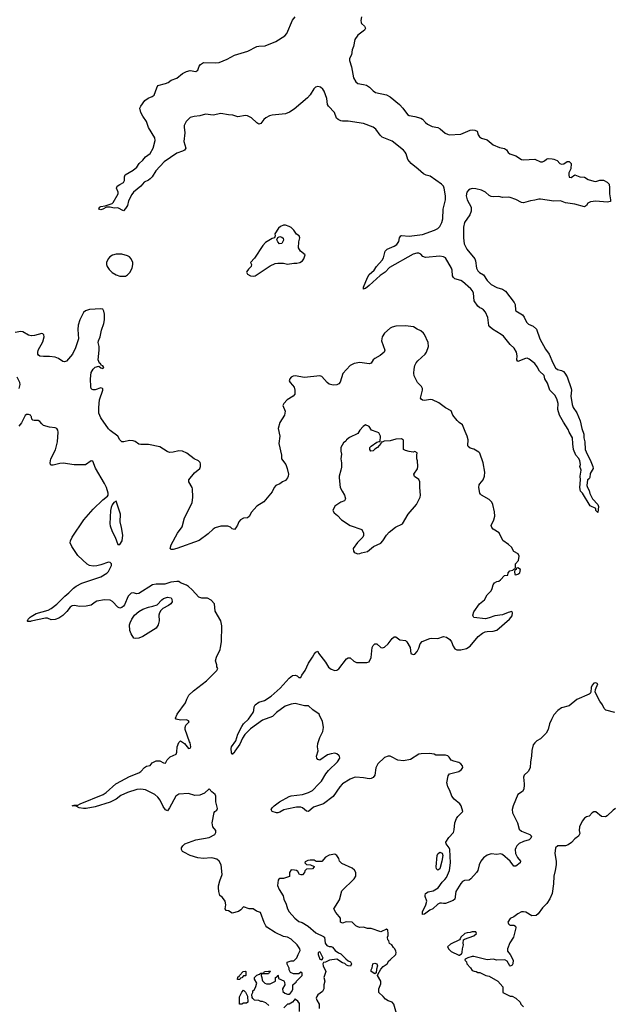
# Model space of a CAD drawing. Header units: inches. Extents: x 2348423 to 2474978, y 460702 to 613625.
# Tile 24 of 113: x 2359878 to 2366113, y 517687 to 528019. Entities that reach past the tile are written whole.
import ezdxf

# ---------------------------------------------------------------- set-up
doc = ezdxf.new("R2010")
doc.units = ezdxf.units.IN
doc.header["$MEASUREMENT"] = 0
for name, color, linetype in [('C3552', 7, 'Continuous'), ('C3561', 7, 'Continuous'), ('C3562', 7, 'Continuous')]:
    doc.layers.add(name, color=color, linetype=linetype)

msp = doc.modelspace()

# ---------------------------------------------------------------- linework, layer by layer
at = {"layer": 'C3552', "color": 5}
for points, elevation in [([(2360000, 524703), (2359970, 524710), (2359910, 524742), (2359890, 524746), (2359830, 524738)], 120), ([(2359874, 524150), (2359882, 524190), (2359878, 524210), (2359850, 524269)], 140), ([(2360000, 523854), (2359990, 523869), (2359970, 523877), (2359950, 523875), (2359935, 523865), (2359896, 523790), (2359870, 523755)], 140), ([(2360000, 521706), (2359990, 521704), (2359965, 521705), (2359958, 521710), (2359964, 521716), (2359966, 521730), (2359989, 521750), (2360000, 521756)], 140)]:
    msp.add_lwpolyline(points, dxfattribs=dict(at, elevation=elevation))
at = {"layer": 'C3561', "color": 5}
for points, elevation in [([(2362495, 517675), (2362462, 517702), (2362430, 517718), (2362410, 517718), (2362390, 517728), (2362346, 517730), (2362327, 517747), (2362320, 517760), (2362318, 517790), (2362326, 517810), (2362326, 517830), (2362342, 517838), (2362356, 517864), (2362368, 517910), (2362346, 517950), (2362346, 517970), (2362370, 517992), (2362398, 518002), (2362410, 518014), (2362442, 518018), (2362448, 518032), (2362490, 518034), (2362510, 518034), (2362512, 518030), (2362498, 518022), (2362492, 518008), (2362430, 518006), (2362418, 518002), (2362414, 517990), (2362422, 517970), (2362424, 517944), (2362430, 517934), (2362454, 517910), (2362470, 517902), (2362510, 517902), (2362566, 517930), (2362566, 517970), (2362582, 517978), (2362590, 517994), (2362594, 517990), (2362598, 517958), (2362653, 517933), (2362660, 517920), (2362662, 517890), (2362638, 517850), (2362641, 517821), (2362664, 517804), (2362690, 517792), (2362710, 517792), (2362720, 517800), (2362738, 517822), (2362747, 517847), (2362747, 517893), (2362770, 517914), (2362782, 517918), (2362786, 517930), (2362846, 517990), (2362846, 518010), (2362842, 518022), (2362830, 518026), (2362810, 518006), (2362753, 518007), (2362722, 518022), (2362708, 518048), (2362707, 518067), (2362688, 518108), (2362686, 518130), (2362730, 518142), (2362756, 518144), (2362790, 518174), (2362802, 518210), (2362824, 518250), (2362819, 518270), (2362793, 518310), (2362729, 518370), (2362690, 518390), (2362650, 518398), (2362561, 518441), (2362475, 518495), (2362462, 518510), (2362446, 518546), (2362406, 518650), (2362365, 518665), (2362330, 518689), (2362289, 518689), (2362230, 518709), (2362202, 518678), (2362178, 518662), (2362110, 518644), (2362070, 518669), (2362048, 518670), (2362038, 518690), (2362044, 518730), (2362036, 518770), (2362010, 518809), (2361979, 518830), (2361969, 518869), (2361965, 518910), (2361968, 518930), (2361979, 518981), (2362004, 519050), (2361995, 519150), (2361974, 519190), (2361950, 519211), (2361910, 519221), (2361890, 519224), (2361810, 519216), (2361750, 519224), (2361670, 519250), (2361603, 519283), (2361589, 519290), (2361579, 519310), (2361579, 519330), (2361593, 519350), (2361614, 519370), (2361728, 519412), (2361870, 519439), (2361929, 519470), (2361939, 519490), (2361937, 519510), (2361907, 519550), (2361899, 519590), (2361921, 519699), (2361929, 519711), (2361950, 519725), (2361957, 519743), (2361939, 519810), (2361939, 519870), (2361933, 519890), (2361898, 519918), (2361870, 519948), (2361819, 519901), (2361770, 519880), (2361719, 519879), (2361650, 519899), (2361550, 519892), (2361517, 519870), (2361453, 519747), (2361430, 519718), (2361410, 519726), (2361384, 519764), (2361352, 519830), (2361330, 519860), (2361297, 519890), (2361198, 519938), (2361150, 519946), (2361110, 519942), (2361011, 519910), (2360942, 519878), (2360890, 519840), (2360830, 519807), (2360670, 519759), (2360578, 519742), (2360550, 519742), (2360502, 519750), (2360470, 519765), (2360429, 519770), (2360450, 519776), (2360490, 519776), (2360513, 519790), (2360756, 519890), (2360786, 519910), (2360889, 520000)], 140), ([(2363270, 520000), (2363264, 519996), (2363240, 519970), (2363171, 519869), (2363070, 519792), (2362965, 519755), (2362910, 519711), (2362890, 519714), (2362849, 519749), (2362830, 519754), (2362785, 519755), (2362684, 519736), (2362654, 519726), (2362610, 519702), (2362590, 519695), (2362576, 519696), (2362529, 519709), (2362518, 519730), (2362529, 519750), (2362542, 519758), (2362552, 519770), (2362608, 519810), (2362710, 519866), (2362730, 519873), (2362849, 519890), (2362910, 519910), (2362953, 519930), (2363019, 520000)], 120), ([(2365176, 520000), (2365177, 519990), (2365174, 519946), (2365160, 519920), (2365110, 519889), (2365060, 519770), (2365050, 519730), (2365056, 519696), (2365106, 519590), (2365124, 519524), (2365150, 519504), (2365238, 519470), (2365253, 519450), (2365248, 519430), (2365230, 519412), (2365170, 519396), (2365126, 519374), (2365099, 519350), (2365088, 519330), (2365082, 519310), (2365087, 519270), (2365108, 519228), (2365139, 519190), (2365135, 519170), (2365090, 519138), (2365070, 519138), (2365030, 519190), (2364950, 519260), (2364930, 519265), (2364890, 519260), (2364830, 519266), (2364787, 519253), (2364750, 519225), (2364721, 519190), (2364703, 519150), (2364690, 519090), (2364678, 519070), (2364618, 519002), (2364598, 518990), (2364550, 518987), (2364530, 518975), (2364510, 518954), (2364460, 518870), (2364450, 518790), (2364430, 518776), (2364350, 518746), (2364330, 518744), (2364309, 518749), (2364290, 518747), (2364270, 518738), (2364217, 518690), (2364186, 518674), (2364130, 518632), (2364110, 518629), (2364110, 518656), (2364143, 518730), (2364154, 518770), (2364138, 518818), (2364136, 518830), (2364142, 518850), (2364170, 518868), (2364222, 518878), (2364274, 518910), (2364315, 518970), (2364344, 518996), (2364362, 519018), (2364391, 519090), (2364403, 519170), (2364397, 519310), (2364389, 519330), (2364357, 519370), (2364355, 519390), (2364384, 519436), (2364435, 519490), (2364443, 519517), (2364450, 519590), (2364465, 519635), (2364481, 519659), (2364533, 519710), (2364515, 519770), (2364501, 519790), (2364441, 519841), (2364416, 519870), (2364395, 519930), (2364374, 519970), (2364367, 520000)], 120), ([(2366138, 519742), (2366110, 519724), (2366050, 519664), (2366030, 519653), (2365990, 519659), (2365930, 519708), (2365910, 519708), (2365890, 519695), (2365859, 519661), (2365830, 519653), (2365810, 519641), (2365787, 519610), (2365759, 519550), (2365756, 519510), (2365760, 519480), (2365746, 519450), (2365710, 519423), (2365674, 519386), (2365639, 519361), (2365610, 519350), (2365531, 519349), (2365507, 519330), (2365499, 519270), (2365513, 519190), (2365512, 519150), (2365504, 519090), (2365488, 519030), (2365484, 518950), (2365470, 518850), (2365447, 518793), (2365416, 518744), (2365370, 518701), (2365325, 518635), (2365302, 518618), (2365257, 518617), (2365193, 518653), (2365170, 518658), (2365150, 518656), (2365110, 518638), (2365070, 518605), (2365030, 518589), (2365005, 518550), (2365011, 518531), (2365022, 518522), (2365030, 518518), (2365070, 518518), (2365086, 518506), (2365091, 518490), (2365066, 518390), (2365028, 518332), (2365001, 518270), (2365003, 518243), (2365031, 518210), (2365062, 518150), (2365058, 518110), (2365050, 518098), (2365030, 518088), (2365026, 518090), (2365000, 518140), (2364975, 518155), (2364891, 518149), (2364850, 518161), (2364790, 518153), (2364650, 518189), (2364630, 518189), (2364584, 518176), (2364558, 518162), (2364554, 518150), (2364572, 518132), (2364574, 518110), (2364614, 518070), (2364630, 518042), (2364653, 518033), (2364672, 518032), (2364690, 518022), (2364710, 518022), (2364774, 517990), (2364810, 517982), (2364902, 517930), (2364952, 517870), (2364954, 517810), (2365030, 517772), (2365050, 517772), (2365090, 517752), (2365134, 517710), (2365142, 517690), (2365170, 517662)], 140), ([(2363835, 517590), (2363808, 517690), (2363790, 517708), (2363750, 517722), (2363721, 517741), (2363695, 517770), (2363649, 517810), (2363652, 517850), (2363670, 517902), (2363672, 517930), (2363638, 517990), (2363640, 518000), (2363670, 518054), (2363696, 518084), (2363738, 518110), (2363756, 518144), (2363770, 518152), (2363828, 518210), (2363833, 518230), (2363830, 518246), (2363818, 518270), (2363803, 518283), (2363786, 518310), (2363764, 518324), (2363754, 518354), (2363744, 518364), (2363742, 518390), (2363749, 518410), (2363749, 518430), (2363744, 518464), (2363730, 518475), (2363670, 518448), (2363570, 518484), (2363530, 518484), (2363490, 518495), (2363450, 518494), (2363430, 518499), (2363409, 518509), (2363370, 518548), (2363306, 518554), (2363270, 518538), (2363248, 518550), (2363248, 518590), (2363235, 518610), (2363198, 518650), (2363178, 518690), (2363236, 518784), (2363263, 518877), (2363390, 519002), (2363408, 519030), (2363408, 519070), (2363395, 519095), (2363370, 519115), (2363263, 519163), (2363239, 519190), (2363230, 519218), (2363210, 519249), (2363190, 519262), (2363130, 519253), (2363091, 519230), (2363050, 519186), (2362993, 519187), (2362970, 519198), (2362930, 519198), (2362905, 519195), (2362878, 519182), (2362874, 519170), (2362890, 519154), (2362932, 519152), (2362970, 519134), (2362972, 519128), (2362952, 519108), (2362890, 519106), (2362872, 519088), (2362871, 519070), (2362850, 519044), (2362830, 519044), (2362818, 519050), (2362800, 519080), (2362786, 519090), (2362764, 519096), (2362730, 519098), (2362712, 519070), (2362713, 519027), (2362650, 519008), (2362610, 519008), (2362600, 519000), (2362592, 518988), (2362587, 518933), (2362605, 518890), (2362644, 518824), (2362654, 518790), (2362678, 518738), (2362691, 518690), (2362710, 518659), (2362768, 518590), (2362810, 518556), (2362844, 518544), (2362908, 518508), (2362990, 518436), (2363070, 518398), (2363078, 518390), (2363085, 518330), (2363105, 518305), (2363130, 518292), (2363150, 518292), (2363165, 518285), (2363192, 518250), (2363226, 518226), (2363250, 518218), (2363303, 518163), (2363330, 518142), (2363353, 518133), (2363360, 518120), (2363362, 518110), (2363352, 518088), (2363329, 518089), (2363310, 518098), (2363294, 518114), (2363270, 518122), (2363210, 518159), (2363134, 518150), (2363090, 518128), (2363070, 518126), (2363062, 518110), (2363065, 518090), (2363092, 518030), (2363071, 517970), (2363082, 517930), (2363071, 517890), (2363072, 517850), (2363057, 517823), (2363010, 517788), (2362998, 517770), (2362992, 517750), (2362998, 517730), (2363022, 517690), (2363024, 517644)], 140), ([(2362818, 517610), (2362816, 517696), (2362800, 517720), (2362776, 517736), (2362770, 517746), (2362762, 517730), (2362742, 517710), (2362710, 517689), (2362692, 517688), (2362654, 517650)], 140)]:
    msp.add_lwpolyline(points, dxfattribs=dict(at, elevation=elevation))
for points, elevation in [([(2364270, 519096), (2364255, 519110), (2364251, 519131), (2364264, 519250), (2364270, 519266), (2364290, 519283), (2364314, 519274), (2364321, 519250), (2364312, 519188), (2364290, 519108)], 120), ([(2364630, 518448), (2364610, 518439), (2364577, 518437), (2364552, 518430), (2364512, 518390), (2364506, 518374), (2364496, 518364), (2364403, 518317), (2364372, 518290), (2364385, 518265), (2364410, 518242), (2364490, 518202), (2364498, 518202), (2364510, 518214), (2364522, 518218), (2364527, 518233), (2364528, 518268), (2364539, 518310), (2364535, 518330), (2364538, 518362), (2364549, 518371), (2364650, 518406), (2364675, 518430), (2364670, 518446)], 140), ([(2363030, 518238), (2363014, 518230), (2363014, 518210), (2363030, 518162), (2363050, 518154), (2363066, 518170), (2363035, 518235)], 140), ([(2362190, 517946), (2362167, 517947), (2362170, 517974), (2362182, 517978), (2362186, 517990), (2362226, 518030), (2362250, 518034), (2362254, 518030), (2362254, 517990), (2362250, 517986), (2362230, 517986), (2362210, 517966), (2362198, 517962)], 140), ([(2363610, 518008), (2363569, 518030), (2363569, 518050), (2363579, 518070), (2363589, 518111), (2363610, 518118), (2363631, 518111), (2363638, 518090), (2363626, 518054), (2363622, 518018)], 140), ([(2362210, 517688), (2362186, 517690), (2362187, 517767), (2362210, 517814), (2362230, 517834), (2362250, 517814), (2362272, 517772), (2362274, 517710), (2362260, 517700), (2362230, 517698)], 140)]:
    msp.add_lwpolyline(points, close=True, dxfattribs=dict(at, elevation=elevation))
at = {"layer": 'C3562', "color": 5}
for points, elevation in [([(2363469, 528050), (2363462, 528010), (2363464, 527990), (2363470, 527977), (2363500, 527950), (2363510, 527930), (2363500, 527910), (2363430, 527855), (2363398, 527810), (2363384, 527736), (2363370, 527701), (2363362, 527650), (2363344, 527610), (2363344, 527590), (2363364, 527524), (2363386, 527410), (2363410, 527365), (2363430, 527350), (2363490, 527340), (2363520, 527330), (2363552, 527310), (2363590, 527273), (2363616, 527256), (2363730, 527229), (2363770, 527210), (2363869, 527130), (2363904, 527090), (2363950, 527022), (2363970, 527012), (2364030, 527003), (2364090, 526987), (2364110, 526975), (2364139, 526939), (2364163, 526923), (2364210, 526899), (2364270, 526889), (2364294, 526874), (2364348, 526828), (2364370, 526816), (2364390, 526812), (2364510, 526816), (2364610, 526860), (2364630, 526863), (2364660, 526860), (2364682, 526850), (2364693, 526810), (2364707, 526790), (2364730, 526776), (2364790, 526758), (2364850, 526707), (2364919, 526679), (2364970, 526667), (2364992, 526652), (2365010, 526625), (2365027, 526610), (2365090, 526590), (2365150, 526552), (2365170, 526548), (2365290, 526556), (2365350, 526528), (2365370, 526528), (2365390, 526536), (2365410, 526556), (2365420, 526560), (2365430, 526563), (2365470, 526559), (2365490, 526556), (2365522, 526542), (2365550, 526511), (2365570, 526503), (2365593, 526507), (2365630, 526531), (2365650, 526531), (2365671, 526510), (2365666, 526454), (2365647, 526413), (2365645, 526390), (2365650, 526366), (2365670, 526361), (2365710, 526391), (2365762, 526370), (2365810, 526365), (2365850, 526340), (2365910, 526323), (2365930, 526321), (2365970, 526336), (2366010, 526333), (2366050, 526315), (2366070, 526291), (2366074, 526254), (2366072, 526190), (2366085, 526130), (2366085, 526110), (2366050, 526103), (2365930, 526113), (2365873, 526107), (2365847, 526093), (2365830, 526069), (2365810, 526054), (2365710, 526083), (2365610, 526097), (2365558, 526118), (2365490, 526116), (2365350, 526136), (2365330, 526136), (2365290, 526124), (2365242, 526118), (2365170, 526098), (2365150, 526100), (2365090, 526133), (2365030, 526154), (2365010, 526158), (2364950, 526154), (2364910, 526164), (2364850, 526160), (2364830, 526163), (2364810, 526173), (2364770, 526210), (2364730, 526230), (2364670, 526245), (2364630, 526246), (2364610, 526241), (2364591, 526230), (2364574, 526210), (2364566, 526170), (2364578, 526130), (2364621, 526050), (2364622, 526010), (2364605, 525970), (2364550, 525890), (2364540, 525840), (2364539, 525730), (2364546, 525666), (2364575, 525610), (2364659, 525510), (2364666, 525490), (2364677, 525410), (2364690, 525383), (2364707, 525367), (2364750, 525340), (2364790, 525282), (2364830, 525240), (2364890, 525209), (2364951, 525191), (2364982, 525170), (2365073, 525050), (2365083, 525030), (2365086, 524970), (2365090, 524964), (2365160, 524920), (2365176, 524896), (2365203, 524843), (2365222, 524822), (2365270, 524802), (2365307, 524770), (2365340, 524670), (2365402, 524562), (2365441, 524510), (2365477, 524417), (2365505, 524365), (2365527, 524347), (2365570, 524336), (2365590, 524326), (2365605, 524310), (2365627, 524270), (2365671, 524150), (2365674, 524130), (2365668, 524068), (2365680, 523980), (2365693, 523950), (2365730, 523895), (2365766, 523810), (2365782, 523730), (2365805, 523670), (2365804, 523630), (2365813, 523590), (2365819, 523510), (2365839, 523459), (2365870, 523401), (2365897, 523330), (2365901, 523310), (2365870, 523258), (2365865, 523215), (2365858, 523202), (2365842, 523190), (2365836, 523130), (2365841, 523110), (2365860, 523080), (2365867, 523047), (2365896, 522990), (2365951, 522930), (2365959, 522910), (2365950, 522848), (2365928, 522870), (2365928, 522890), (2365870, 522918), (2365789, 523050), (2365767, 523070), (2365763, 523110), (2365770, 523190), (2365765, 523230), (2365775, 523290), (2365762, 523330), (2365769, 523351), (2365761, 523390), (2365750, 523415), (2365719, 523450), (2365695, 523510), (2365687, 523567), (2365685, 523630), (2365650, 523689), (2365639, 523719), (2365590, 523794), (2365549, 523870), (2365531, 523930), (2365533, 523990), (2365521, 524041), (2365500, 524080), (2365448, 524130), (2365423, 524203), (2365395, 524250), (2365386, 524286), (2365338, 524330), (2365315, 524375), (2365290, 524410), (2365230, 524458), (2365210, 524466), (2365190, 524465), (2365110, 524432), (2365100, 524450), (2365103, 524490), (2365097, 524530), (2365072, 524572), (2365030, 524612), (2364959, 524699), (2364937, 524717), (2364845, 524770), (2364815, 524795), (2364807, 524810), (2364795, 524895), (2364770, 524950), (2364750, 524973), (2364730, 524988), (2364710, 524996), (2364690, 525013), (2364653, 525070), (2364645, 525150), (2364634, 525174), (2364615, 525195), (2364530, 525270), (2364510, 525281), (2364450, 525301), (2364433, 525313), (2364425, 525330), (2364421, 525390), (2364413, 525410), (2364350, 525520), (2364330, 525531), (2364290, 525536), (2364142, 525522), (2364112, 525532), (2364090, 525557), (2364070, 525567), (2364050, 525568), (2364010, 525557), (2363763, 525417), (2363718, 525370), (2363666, 525334), (2363550, 525230), (2363510, 525197), (2363502, 525198), (2363489, 525190), (2363490, 525211), (2363530, 525312), (2363550, 525345), (2363601, 525390), (2363625, 525430), (2363686, 525494), (2363699, 525521), (2363716, 525590), (2363738, 525610), (2363810, 525641), (2363840, 525660), (2363861, 525690), (2363866, 525730), (2363881, 525750), (2363890, 525754), (2363968, 525748), (2364110, 525763), (2364236, 525810), (2364270, 525829), (2364290, 525850), (2364312, 525890), (2364324, 525930), (2364326, 526030), (2364352, 526130), (2364352, 526170), (2364336, 526250), (2364330, 526270), (2364310, 526294), (2364190, 526375), (2364146, 526386), (2364120, 526400), (2364065, 526450), (2363989, 526509), (2363956, 526550), (2363937, 526610), (2363927, 526630), (2363909, 526650), (2363790, 526744), (2363687, 526787), (2363666, 526806), (2363619, 526870), (2363592, 526892), (2363489, 526930), (2363330, 526953), (2363270, 526954), (2363250, 526958), (2363223, 526970), (2363207, 526987), (2363184, 527044), (2363121, 527110), (2363113, 527130), (2363105, 527190), (2363075, 527270), (2363062, 527290), (2363039, 527310), (2363010, 527319), (2362985, 527310), (2362967, 527293), (2362928, 527230), (2362901, 527199), (2362760, 527080), (2362713, 527047), (2362670, 527030), (2362530, 527017), (2362501, 527010), (2362463, 526990), (2362441, 526970), (2362410, 526931), (2362390, 526924), (2362370, 526935), (2362312, 526990), (2362270, 527008), (2362250, 527012), (2362170, 526998), (2362116, 527016), (2362070, 527020), (2361990, 527034), (2361910, 527016), (2361830, 527028), (2361771, 527009), (2361710, 527003), (2361669, 526991), (2361626, 526950), (2361606, 526910), (2361605, 526890), (2361614, 526830), (2361601, 526741), (2361622, 526670), (2361611, 526650), (2361590, 526639), (2361530, 526619), (2361394, 526526), (2361308, 526432), (2361270, 526370), (2361250, 526350), (2361230, 526334), (2361185, 526315), (2361150, 526270), (2361072, 526208), (2361055, 526185), (2361022, 526118), (2361010, 526069), (2360990, 526036), (2360970, 526013), (2360910, 526045), (2360870, 526042), (2360830, 526050), (2360790, 526050), (2360752, 526030), (2360730, 526025), (2360709, 526030), (2360718, 526050), (2360730, 526058), (2360776, 526064), (2360850, 526091), (2360860, 526100), (2360914, 526190), (2360913, 526210), (2360894, 526250), (2360898, 526262), (2360902, 526270), (2360930, 526290), (2360970, 526311), (2360978, 526330), (2360979, 526370), (2360985, 526390), (2361070, 526439), (2361107, 526470), (2361134, 526510), (2361170, 526543), (2361200, 526580), (2361250, 526613), (2361281, 526670), (2361300, 526750), (2361298, 526778), (2361230, 526887), (2361211, 526951), (2361170, 527007), (2361150, 527046), (2361141, 527090), (2361149, 527111), (2361193, 527170), (2361226, 527194), (2361268, 527212), (2361290, 527228), (2361317, 527303), (2361330, 527327), (2361411, 527349), (2361439, 527361), (2361470, 527384), (2361530, 527405), (2361590, 527453), (2361630, 527475), (2361670, 527486), (2361730, 527476), (2361750, 527490), (2361764, 527530), (2361777, 527550), (2361810, 527568), (2361930, 527565), (2361974, 527570), (2362056, 527604), (2362135, 527645), (2362273, 527687), (2362370, 527737), (2362390, 527742), (2362456, 527744), (2362569, 527790), (2362663, 527850), (2362685, 527875), (2362745, 528015), (2362773, 528050)], 80), ([(2363019, 520000), (2363047, 520030), (2363093, 520107), (2363121, 520139), (2363217, 520230), (2363241, 520270), (2363238, 520290), (2363230, 520299), (2363210, 520315), (2363190, 520321), (2363150, 520316), (2363110, 520305), (2363030, 520249), (2363010, 520255), (2362999, 520270), (2362997, 520290), (2363012, 520348), (2363007, 520390), (2363010, 520422), (2363032, 520488), (2363062, 520550), (2363069, 520590), (2363059, 520659), (2363029, 520710), (2363022, 520730), (2362956, 520776), (2362910, 520819), (2362870, 520820), (2362770, 520842), (2362730, 520837), (2362666, 520814), (2362576, 520750), (2362532, 520708), (2362430, 520669), (2362301, 520579), (2362243, 520517), (2362220, 520480), (2362190, 520416), (2362137, 520343), (2362130, 520326), (2362119, 520321), (2362110, 520309), (2362104, 520324), (2362100, 520370), (2362104, 520390), (2362147, 520453), (2362170, 520520), (2362210, 520602), (2362230, 520630), (2362280, 520680), (2362330, 520750), (2362337, 520770), (2362340, 520810), (2362352, 520830), (2362390, 520856), (2362450, 520876), (2362518, 520922), (2362615, 521005), (2362710, 521108), (2362744, 521136), (2362770, 521142), (2362792, 521132), (2362810, 521116), (2362830, 521115), (2362840, 521140), (2362876, 521190), (2362912, 521268), (2362954, 521330), (2362970, 521362), (2362990, 521382), (2363008, 521392), (2363018, 521370), (2363090, 521276), (2363123, 521223), (2363150, 521202), (2363190, 521190), (2363210, 521194), (2363230, 521207), (2363310, 521313), (2363330, 521323), (2363350, 521322), (2363388, 521288), (2363415, 521275), (2363526, 521274), (2363550, 521280), (2363570, 521326), (2363582, 521430), (2363590, 521452), (2363610, 521468), (2363630, 521468), (2363670, 521430), (2363690, 521427), (2363710, 521434), (2363750, 521470), (2363790, 521524), (2363810, 521542), (2363830, 521542), (2363870, 521512), (2363930, 521503), (2363944, 521490), (2363979, 521430), (2363988, 521368), (2364010, 521356), (2364030, 521361), (2364052, 521388), (2364070, 521425), (2364084, 521470), (2364105, 521495), (2364185, 521525), (2364208, 521528), (2364270, 521525), (2364330, 521545), (2364360, 521540), (2364396, 521516), (2364415, 521490), (2364430, 521446), (2364450, 521416), (2364470, 521408), (2364510, 521406), (2364570, 521422), (2364610, 521444), (2364694, 521546), (2364740, 521580), (2364766, 521594), (2364790, 521600), (2364850, 521602), (2364890, 521613), (2365024, 521730), (2365050, 521765), (2365054, 521794), (2365047, 521807), (2365010, 521797), (2364948, 521772), (2364870, 521763), (2364810, 521741), (2364770, 521733), (2364650, 521745), (2364641, 521761), (2364639, 521770), (2364650, 521805), (2364707, 521890), (2364759, 521930), (2364790, 521985), (2364830, 522025), (2364841, 522050), (2364850, 522090), (2364865, 522110), (2364890, 522124), (2364910, 522127), (2364930, 522141), (2364970, 522186), (2365006, 522190), (2365010, 522214), (2365025, 522235), (2365058, 522242), (2365070, 522254), (2365082, 522258), (2365087, 522273), (2365086, 522310), (2365116, 522344), (2365124, 522390), (2365114, 522414), (2365070, 522439), (2365043, 522483), (2365012, 522512), (2364954, 522554), (2364913, 522633), (2364852, 522672), (2364836, 522690), (2364832, 522710), (2364859, 522770), (2364869, 522810), (2364866, 522854), (2364849, 522930), (2364836, 522956), (2364810, 522983), (2364729, 523030), (2364720, 523040), (2364713, 523050), (2364701, 523110), (2364703, 523137), (2364710, 523150), (2364748, 523190), (2364762, 523230), (2364764, 523270), (2364745, 523370), (2364712, 523470), (2364702, 523482), (2364650, 523513), (2364610, 523521), (2364590, 523539), (2364586, 523550), (2364590, 523610), (2364579, 523650), (2364556, 523696), (2364530, 523769), (2364493, 523793), (2364473, 523813), (2364428, 523870), (2364410, 523913), (2364350, 523947), (2364280, 524000), (2364214, 524030), (2364194, 524034), (2364130, 524024), (2364110, 524027), (2364095, 524035), (2364088, 524048), (2364110, 524130), (2364110, 524150), (2364098, 524170), (2364058, 524210), (2364023, 524283), (2364018, 524310), (2364020, 524350), (2364030, 524390), (2364042, 524418), (2364060, 524440), (2364137, 524510), (2364151, 524530), (2364171, 524591), (2364168, 524630), (2364130, 524714), (2364121, 524730), (2364090, 524755), (2364052, 524772), (2364016, 524796), (2363930, 524806), (2363830, 524802), (2363790, 524792), (2363770, 524782), (2363710, 524730), (2363685, 524690), (2363680, 524650), (2363712, 524550), (2363707, 524530), (2363666, 524494), (2363610, 524465), (2363592, 524448), (2363570, 524416), (2363561, 524410), (2363550, 524407), (2363450, 524422), (2363391, 524410), (2363350, 524391), (2363274, 524306), (2363245, 524215), (2363230, 524198), (2363210, 524187), (2363170, 524183), (2363130, 524195), (2363108, 524210), (2363050, 524273), (2363030, 524280), (2362870, 524265), (2362770, 524283), (2362750, 524278), (2362730, 524267), (2362714, 524250), (2362710, 524230), (2362718, 524210), (2362745, 524185), (2362761, 524161), (2362769, 524130), (2362768, 524090), (2362752, 524068), (2362689, 524030), (2362652, 523990), (2362643, 523970), (2362665, 523910), (2362660, 523870), (2362609, 523791), (2362594, 523730), (2362609, 523650), (2362601, 523570), (2362628, 523450), (2362628, 523410), (2362673, 523350), (2362688, 523308), (2362701, 523250), (2362699, 523230), (2362690, 523210), (2362670, 523185), (2362638, 523170), (2362610, 523149), (2362568, 523132), (2362551, 523109), (2362530, 523064), (2362442, 522958), (2362370, 522915), (2362313, 522850), (2362290, 522805), (2362270, 522793), (2362230, 522787), (2362196, 522770), (2362179, 522750), (2362167, 522713), (2362150, 522686), (2362134, 522670), (2362110, 522675), (2362092, 522692), (2362065, 522705), (2361990, 522703), (2361930, 522686), (2361910, 522673), (2361858, 522622), (2361765, 522555), (2361530, 522470), (2361490, 522461), (2361470, 522459), (2361457, 522470), (2361468, 522510), (2361534, 522630), (2361583, 522697), (2361608, 522792), (2361690, 522950), (2361696, 523010), (2361695, 523095), (2361691, 523111), (2361654, 523170), (2361654, 523190), (2361715, 523265), (2361769, 523310), (2361776, 523330), (2361778, 523358), (2361773, 523373), (2361755, 523390), (2361710, 523412), (2361634, 523470), (2361590, 523492), (2361550, 523495), (2361490, 523481), (2361450, 523478), (2361426, 523486), (2361350, 523535), (2361230, 523561), (2361150, 523560), (2361130, 523564), (2361091, 523591), (2361070, 523600), (2361030, 523602), (2360972, 523588), (2360950, 523590), (2360930, 523610), (2360909, 523650), (2360830, 523708), (2360810, 523727), (2360730, 523841), (2360710, 523890), (2360710, 523950), (2360718, 524030), (2360752, 524130), (2360750, 524146), (2360749, 524149), (2360730, 524156), (2360670, 524135), (2360650, 524133), (2360639, 524139), (2360630, 524149), (2360626, 524166), (2360623, 524250), (2360630, 524315), (2360649, 524351), (2360670, 524371), (2360710, 524382), (2360730, 524365), (2360750, 524358), (2360762, 524370), (2360750, 524388), (2360735, 524395), (2360726, 524410), (2360715, 524415), (2360701, 524450), (2360713, 524550), (2360712, 524590), (2360704, 524630), (2360706, 524650), (2360722, 524690), (2360738, 524762), (2360762, 524830), (2360769, 524870), (2360768, 524930), (2360761, 524961), (2360750, 524980), (2360730, 524986), (2360610, 524978), (2360570, 524965), (2360550, 524947), (2360509, 524870), (2360492, 524812), (2360488, 524768), (2360497, 524670), (2360466, 524574), (2360432, 524508), (2360370, 524437), (2360350, 524428), (2360330, 524432), (2360285, 524465), (2360250, 524478), (2360190, 524485), (2360130, 524484), (2360089, 524489), (2360077, 524497), (2360069, 524509), (2360067, 524527), (2360072, 524550), (2360121, 524639), (2360136, 524690), (2360133, 524713), (2360123, 524723), (2360110, 524725), (2360035, 524705), (2360002, 524702), (2360000, 524703)], 120), ([(2360000, 521756), (2360050, 521786), (2360176, 521824), (2360210, 521839), (2360270, 521885), (2360353, 521970), (2360396, 522004), (2360445, 522055), (2360470, 522074), (2360530, 522107), (2360730, 522173), (2360792, 522210), (2360812, 522230), (2360842, 522290), (2360844, 522310), (2360830, 522324), (2360810, 522326), (2360730, 522297), (2360690, 522287), (2360650, 522283), (2360610, 522292), (2360587, 522307), (2360490, 522395), (2360427, 522490), (2360410, 522530), (2360412, 522550), (2360428, 522590), (2360553, 522770), (2360650, 522884), (2360750, 522979), (2360802, 523018), (2360809, 523030), (2360809, 523050), (2360790, 523109), (2360770, 523153), (2360673, 523313), (2360647, 523387), (2360630, 523388), (2360570, 523348), (2360451, 523349), (2360335, 523365), (2360299, 523361), (2360230, 523344), (2360210, 523344), (2360202, 523350), (2360197, 523370), (2360205, 523410), (2360255, 523505), (2360277, 523590), (2360281, 523690), (2360279, 523710), (2360268, 523728), (2360250, 523736), (2360190, 523742), (2360130, 523761), (2360110, 523777), (2360090, 523804), (2360074, 523814), (2360030, 523813), (2360017, 523817), (2360007, 523827), (2360003, 523850), (2360000, 523854)], 140), ([(2360889, 520000), (2360895, 520005), (2361030, 520077), (2361130, 520116), (2361150, 520130), (2361190, 520173), (2361210, 520187), (2361248, 520192), (2361270, 520222), (2361310, 520242), (2361350, 520242), (2361390, 520221), (2361410, 520218), (2361427, 520253), (2361458, 520282), (2361522, 520310), (2361529, 520331), (2361533, 520387), (2361550, 520434), (2361568, 520452), (2361610, 520425), (2361650, 520371), (2361670, 520376), (2361676, 520390), (2361670, 520429), (2361662, 520442), (2361617, 520570), (2361616, 520590), (2361625, 520615), (2361659, 520650), (2361650, 520662), (2361632, 520672), (2361571, 520669), (2361534, 520674), (2361520, 520680), (2361515, 520690), (2361533, 520730), (2361621, 520850), (2361634, 520890), (2361655, 520930), (2361703, 520977), (2361840, 521080), (2361948, 521190), (2361958, 521210), (2361949, 521229), (2361949, 521250), (2361935, 521290), (2361944, 521330), (2361985, 521410), (2361989, 521431), (2361999, 521490), (2362003, 521657), (2361992, 521712), (2361933, 521813), (2361924, 521890), (2361890, 521929), (2361850, 521947), (2361790, 521950), (2361759, 521959), (2361690, 522035), (2361650, 522070), (2361630, 522084), (2361568, 522110), (2361550, 522122), (2361530, 522124), (2361465, 522115), (2361403, 522097), (2361310, 522096), (2361272, 522090), (2361130, 521996), (2361110, 521993), (2361070, 522006), (2361050, 522001), (2361016, 521970), (2360980, 521880), (2360970, 521864), (2360950, 521849), (2360930, 521845), (2360910, 521855), (2360854, 521914), (2360830, 521927), (2360770, 521930), (2360690, 521916), (2360670, 521907), (2360630, 521876), (2360575, 521865), (2360510, 521861), (2360450, 521871), (2360430, 521868), (2360410, 521854), (2360373, 521807), (2360332, 521768), (2360290, 521738), (2360250, 521724), (2360210, 521723), (2360170, 521738), (2360150, 521738), (2360000, 521706)], 140), ([(2366129, 520750), (2366034, 520774), (2366016, 520790), (2365999, 520830), (2365970, 520869), (2365924, 520964), (2365926, 520990), (2365949, 521050), (2365930, 521061), (2365910, 521055), (2365890, 521037), (2365881, 521010), (2365876, 520964), (2365871, 520950), (2365859, 520941), (2365730, 520884), (2365650, 520819), (2365570, 520797), (2365530, 520770), (2365490, 520724), (2365463, 520677), (2365443, 520630), (2365429, 520570), (2365407, 520533), (2365350, 520473), (2365311, 520450), (2365290, 520431), (2365272, 520408), (2365258, 520350), (2365255, 520290), (2365242, 520230), (2365239, 520170), (2365219, 520130), (2365176, 520090), (2365170, 520070), (2365176, 520000)], 120), ([(2364367, 520000), (2364365, 520010), (2364377, 520083), (2364393, 520107), (2364489, 520130), (2364519, 520150), (2364532, 520172), (2364529, 520190), (2364513, 520210), (2364490, 520223), (2364437, 520237), (2364410, 520249), (2364390, 520281), (2364374, 520294), (2364350, 520300), (2364250, 520302), (2364230, 520310), (2364183, 520317), (2364096, 520316), (2364070, 520310), (2363984, 520256), (2363910, 520243), (2363849, 520249), (2363784, 520284), (2363769, 520289), (2363749, 520289), (2363710, 520275), (2363641, 520210), (2363618, 520170), (2363608, 520090), (2363592, 520068), (2363570, 520056), (2363550, 520053), (2363490, 520063), (2363410, 520069), (2363390, 520067), (2363350, 520050), (2363270, 520000)], 120)]:
    msp.add_lwpolyline(points, dxfattribs=dict(at, elevation=elevation))
for points, elevation in [([(2362650, 525861), (2362619, 525850), (2362598, 525830), (2362558, 525770), (2362562, 525750), (2362554, 525730), (2362530, 525721), (2362460, 525680), (2362431, 525650), (2362344, 525516), (2362302, 525470), (2362312, 525450), (2362311, 525430), (2362280, 525400), (2362263, 525377), (2362261, 525370), (2362272, 525350), (2362302, 525330), (2362330, 525327), (2362350, 525331), (2362510, 525437), (2362560, 525460), (2362590, 525465), (2362650, 525464), (2362690, 525455), (2362756, 525464), (2362790, 525463), (2362822, 525470), (2362849, 525490), (2362864, 525510), (2362875, 525550), (2362829, 525589), (2362806, 525626), (2362809, 525689), (2362819, 525730), (2362813, 525750), (2362787, 525767), (2362758, 525810), (2362730, 525838), (2362709, 525850), (2362670, 525861)], 120), ([(2362608, 525668), (2362590, 525686), (2362578, 525710), (2362588, 525732), (2362610, 525742), (2362630, 525738), (2362645, 525725), (2362650, 525706), (2362630, 525669)], 120), ([(2360950, 525558), (2360890, 525558), (2360854, 525546), (2360826, 525530), (2360808, 525510), (2360790, 525470), (2360790, 525450), (2360797, 525430), (2360819, 525399), (2360850, 525366), (2360890, 525340), (2360930, 525329), (2360990, 525329), (2361010, 525340), (2361035, 525365), (2361059, 525410), (2361068, 525450), (2361066, 525470), (2361050, 525510), (2361030, 525530), (2361010, 525541)], 120), ([(2363510, 523768), (2363485, 523750), (2363451, 523710), (2363430, 523675), (2363344, 523636), (2363312, 523610), (2363304, 523596), (2363280, 523580), (2363252, 523530), (2363251, 523490), (2363259, 523459), (2363253, 523410), (2363258, 523370), (2363257, 523323), (2363253, 523290), (2363233, 523230), (2363233, 523210), (2363246, 523110), (2363265, 523070), (2363291, 523030), (2363301, 522990), (2363291, 522969), (2363250, 522957), (2363190, 522913), (2363167, 522870), (2363183, 522843), (2363216, 522816), (2363258, 522770), (2363351, 522711), (2363471, 522670), (2363491, 522631), (2363490, 522606), (2363482, 522590), (2363428, 522532), (2363381, 522470), (2363383, 522443), (2363391, 522431), (2363403, 522423), (2363430, 522415), (2363450, 522416), (2363470, 522425), (2363530, 522438), (2363595, 522490), (2363670, 522527), (2363691, 522549), (2363730, 522610), (2363760, 522640), (2363826, 522694), (2363898, 522730), (2363959, 522830), (2364046, 522930), (2364084, 523010), (2364089, 523030), (2364081, 523110), (2364081, 523170), (2364070, 523193), (2364025, 523225), (2364019, 523250), (2364055, 523305), (2364061, 523330), (2364058, 523390), (2364048, 523412), (2364048, 523450), (2364054, 523474), (2364030, 523488), (2364010, 523482), (2363970, 523488), (2363930, 523498), (2363910, 523508), (2363908, 523608), (2363890, 523622), (2363830, 523618), (2363770, 523601), (2363705, 523595), (2363686, 523586), (2363674, 523586), (2363672, 523570), (2363636, 523530), (2363607, 523513), (2363590, 523495), (2363568, 523490), (2363555, 523510), (2363555, 523530), (2363570, 523545), (2363630, 523585), (2363654, 523594), (2363666, 523594), (2363669, 523650), (2363650, 523682), (2363632, 523692), (2363573, 523713), (2363548, 523750)], 140), ([(2360890, 522966), (2360868, 522952), (2360850, 522928), (2360839, 522901), (2360831, 522870), (2360824, 522730), (2360827, 522707), (2360848, 522648), (2360881, 522590), (2360910, 522512), (2360930, 522512), (2360953, 522550), (2360961, 522610), (2360949, 522690), (2360932, 522750), (2360937, 522830)], 140), ([(2365110, 522266), (2365098, 522262), (2365094, 522250), (2365078, 522242), (2365074, 522230), (2365078, 522198), (2365090, 522194), (2365110, 522202), (2365130, 522214), (2365138, 522250)], 120), ([(2361090, 521524), (2361078, 521530), (2361050, 521575), (2361036, 521610), (2361033, 521670), (2361037, 521690), (2361057, 521730), (2361085, 521770), (2361129, 521810), (2361170, 521834), (2361230, 521855), (2361277, 521863), (2361322, 521878), (2361370, 521931), (2361390, 521945), (2361430, 521958), (2361470, 521952), (2361477, 521937), (2361478, 521910), (2361465, 521890), (2361442, 521870), (2361381, 521839), (2361361, 521820), (2361346, 521795), (2361341, 521770), (2361343, 521710), (2361331, 521670), (2361310, 521634), (2361170, 521545), (2361130, 521529)], 140)]:
    msp.add_lwpolyline(points, close=True, dxfattribs=dict(at, elevation=elevation))

doc.saveas('drawing.dxf')
